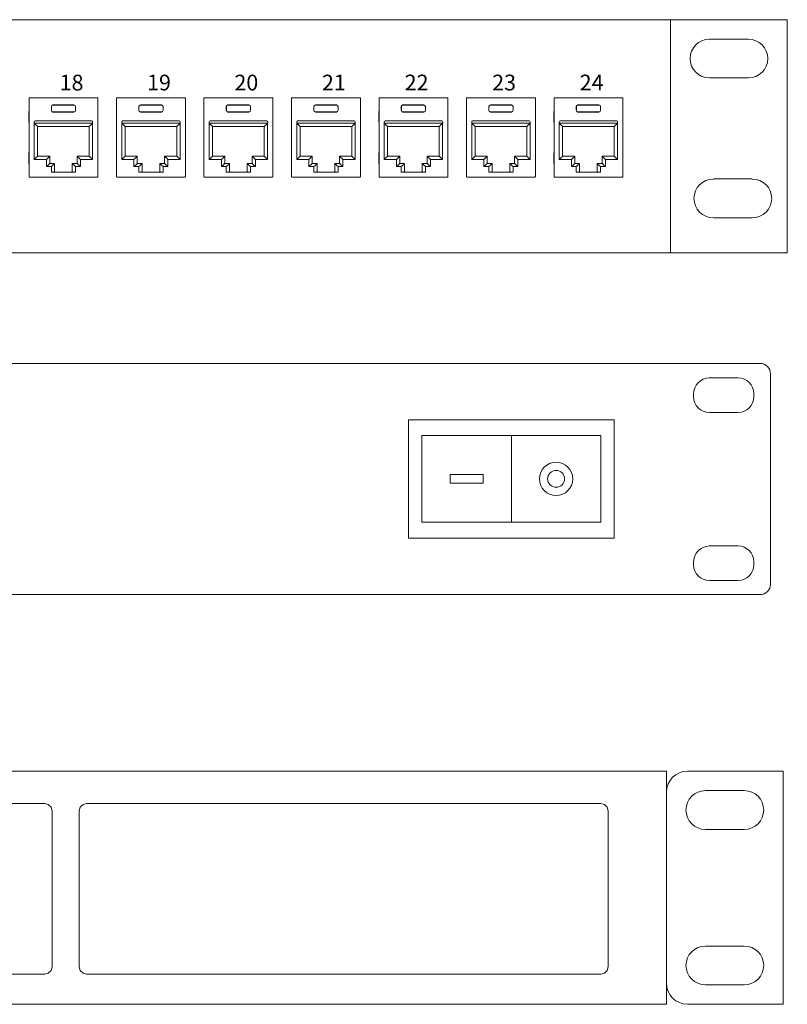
# Model space of a CAD drawing. Header units: millimetres. Extents: x 83969 to 164243, y -22860 to 4849.
# Tile 62 of 156: x 163473.06 to 163479.55, y -21448.75 to -21440.41. Entities that reach past the tile are written whole.
import ezdxf

# ---------------------------------------------------------------- set-up
doc = ezdxf.new("R2010")
doc.units = ezdxf.units.MM
doc.layers.get('0').update_dxf_attribs({"color": 251, "lineweight": 0})
doc.layers.add('! GB Opis', color=7, linetype='Continuous')
doc.layers.add('00 CCTV IP - MIWI', color=10, linetype='Continuous')
doc.styles.add('_LANSTER_01', font='romans.shx')

# ---------------------------------------------------------------- blocks, each defined once
blk = doc.blocks.new('zw$A05')
at = {"layer": '00 CCTV IP - MIWI', "color": 234, "lineweight": 0}
blk.add_line((10278.1, -348.9), (10278.1, -767.5), dxfattribs=at)
for points in [[(-676.8, -1117.6), (-676.8, -1117.6), (-676.8, -1117.6), (-676.8, -1117.6), (11479.6, -1117.6), (11479.6, -1117.6), (11479.6, -1117.6, 0.41425), (11530.4, -1066.8), (11530.4, -1066.8), (11530.4, -50.8, 0.414021), (11479.6, 0), (11479.6, 0), (-676.8, 0, 0.457803), (-727.6, -50.8), (-727.6, -50.8), (-727.6, -1069.3, 0.414214), (-676.8, -1117.6), (-676.8, -1117.6)], [(11234.5, -69.8), (11234.5, -69.8), (11374.2, -69.8, -0.401538), (11450.4, -146), (11450.4, -146), (11450.4, -161.3, -0.401538), (11374.2, -237.5), (11374.2, -237.5), (11234.5, -237.5, -0.401538), (11158.3, -161.3), (11158.3, -161.3), (11158.3, -148.6, -0.409645), (11234.5, -69.8), (11234.5, -69.8)], [(11234.5, -882.6), (11234.5, -882.6), (11374.2, -882.6, -0.401538), (11450.4, -958.8), (11450.4, -958.8), (11450.4, -974.1, -0.401538), (11374.2, -1050.3), (11374.2, -1050.3), (11234.5, -1050.3, -0.401538), (11158.3, -974.1), (11158.3, -974.1), (11158.3, -961.4, -0.409645), (11234.5, -882.6), (11234.5, -882.6)]]:
    blk.add_lwpolyline(points, format="xyb", dxfattribs=at)
for points in [[(9781.9, -272.3), (10774.4, -272.3), (10774.4, -845.3), (9781.9, -845.3)], [(9845.9, -348.9), (10710.4, -348.9), (10710.4, -767.5), (9845.9, -767.5)], [(9981.9, -536.8), (10142.1, -536.8), (10142.1, -579.7), (9981.9, -579.7)]]:
    blk.add_lwpolyline(points, close=True, dxfattribs=at)
for radius in [80.5, 40.9]:
    blk.add_circle((10494.2, -558.2), radius, dxfattribs=at)
blk = doc.blocks.new('Panel modularny_24_port_1U')
at = {"color": 0}
for p, q in [((48.895, 4.445), (0, 4.445)), ((46.672, 4.445), (46.672, 0)), ((48.895, 0), (48.895, 4.445)), ((47.413, 4.075), (48.154, 4.075)), ((47.413, 3.334), (48.154, 3.334)), ((47.487, 1.408), (48.228, 1.408)), ((47.487, 0.667), (48.228, 0.667)), ((0, 0), (48.895, 0))]:
    blk.add_line(p, q, dxfattribs=at)
at = {"color": 0, "linetype": 'Continuous'}
for p, q in [((34.45, 2.956), (34.469, 2.956)), ((34.45, 2.956), (34.45, 1.455)), ((34.469, 2.956), (34.472, 2.956)), ((34.472, 2.956), (34.479, 2.956)), ((35.732, 2.956), (34.479, 2.956)), ((34.884, 2.811), (34.906, 2.82)), ((34.908, 2.818), (34.885, 2.809)), ((34.906, 2.82), (35.305, 2.82)), ((34.906, 2.82), (34.908, 2.818)), ((35.304, 2.818), (34.908, 2.818)), ((35.305, 2.82), (35.304, 2.818)), ((35.304, 2.818), (35.326, 2.809)), ((35.327, 2.811), (35.305, 2.82)), ((35.74, 2.956), (35.732, 2.956)), ((35.743, 2.956), (35.74, 2.956)), ((35.762, 2.956), (35.743, 2.956)), ((35.762, 2.956), (35.762, 1.455)), ((36.117, 2.956), (36.135, 2.956)), ((36.117, 2.956), (36.117, 1.455)), ((36.135, 2.956), (36.139, 2.956)), ((36.139, 2.956), (36.146, 2.956)), ((37.399, 2.956), (36.146, 2.956)), ((36.551, 2.811), (36.573, 2.82)), ((36.574, 2.818), (36.552, 2.809)), ((36.573, 2.82), (36.972, 2.82)), ((36.573, 2.82), (36.574, 2.818)), ((36.971, 2.818), (36.574, 2.818)), ((36.972, 2.82), (36.971, 2.818)), ((36.971, 2.818), (36.993, 2.809)), ((36.994, 2.811), (36.972, 2.82)), ((37.406, 2.956), (37.399, 2.956)), ((37.41, 2.956), (37.406, 2.956)), ((37.428, 2.956), (37.41, 2.956)), ((37.428, 2.956), (37.428, 1.455)), ((37.783, 2.956), (37.802, 2.956)), ((37.783, 2.956), (37.783, 1.455)), ((37.802, 2.956), (37.805, 2.956)), ((37.805, 2.956), (37.813, 2.956)), ((39.066, 2.956), (37.813, 2.956)), ((38.218, 2.811), (38.24, 2.82)), ((38.241, 2.818), (38.219, 2.809)), ((38.24, 2.82), (38.639, 2.82)), ((38.24, 2.82), (38.241, 2.818)), ((38.637, 2.818), (38.241, 2.818)), ((38.639, 2.82), (38.637, 2.818)), ((38.637, 2.818), (38.66, 2.809)), ((38.661, 2.811), (38.639, 2.82)), ((39.073, 2.956), (39.066, 2.956)), ((39.076, 2.956), (39.073, 2.956)), ((39.095, 2.956), (39.076, 2.956)), ((39.095, 2.956), (39.095, 1.455)), ((39.45, 2.956), (39.469, 2.956)), ((39.45, 2.956), (39.45, 1.455)), ((39.469, 2.956), (39.472, 2.956)), ((39.472, 2.956), (39.48, 2.956)), ((40.733, 2.956), (39.48, 2.956)), ((39.884, 2.811), (39.907, 2.82)), ((39.908, 2.818), (39.886, 2.809)), ((39.907, 2.82), (40.306, 2.82)), ((39.907, 2.82), (39.908, 2.818)), ((40.304, 2.818), (39.908, 2.818)), ((40.306, 2.82), (40.304, 2.818)), ((40.304, 2.818), (40.327, 2.809)), ((40.328, 2.811), (40.306, 2.82)), ((40.74, 2.956), (40.733, 2.956)), ((40.743, 2.956), (40.74, 2.956)), ((40.762, 2.956), (40.743, 2.956)), ((40.762, 2.956), (40.762, 1.455)), ((41.117, 2.956), (41.136, 2.956)), ((41.117, 2.956), (41.117, 1.455)), ((41.136, 2.956), (41.139, 2.956)), ((41.139, 2.956), (41.147, 2.956)), ((42.4, 2.956), (41.147, 2.956)), ((41.551, 2.811), (41.574, 2.82)), ((41.575, 2.818), (41.553, 2.809)), ((41.574, 2.82), (41.973, 2.82)), ((41.574, 2.82), (41.575, 2.818)), ((41.971, 2.818), (41.575, 2.818)), ((41.973, 2.82), (41.971, 2.818)), ((41.971, 2.818), (41.993, 2.809)), ((41.995, 2.811), (41.973, 2.82)), ((42.407, 2.956), (42.4, 2.956)), ((42.41, 2.956), (42.407, 2.956)), ((42.429, 2.956), (42.41, 2.956)), ((42.429, 2.956), (42.429, 1.455)), ((42.784, 2.956), (42.803, 2.956)), ((42.784, 2.956), (42.784, 1.455)), ((42.803, 2.956), (42.806, 2.956)), ((42.806, 2.956), (42.813, 2.956)), ((44.067, 2.956), (42.813, 2.956)), ((43.218, 2.811), (43.24, 2.82)), ((43.242, 2.818), (43.22, 2.809)), ((43.24, 2.82), (43.64, 2.82)), ((43.24, 2.82), (43.242, 2.818)), ((43.638, 2.818), (43.242, 2.818)), ((43.64, 2.82), (43.638, 2.818)), ((43.638, 2.818), (43.66, 2.809)), ((43.662, 2.811), (43.64, 2.82)), ((44.074, 2.956), (44.067, 2.956)), ((44.077, 2.956), (44.074, 2.956)), ((44.096, 2.956), (44.077, 2.956)), ((44.096, 2.956), (44.096, 1.455)), ((44.451, 2.956), (44.47, 2.956)), ((44.451, 2.956), (44.451, 1.455)), ((44.47, 2.956), (44.473, 2.956)), ((44.473, 2.956), (44.48, 2.956)), ((45.733, 2.956), (44.48, 2.956)), ((44.885, 2.811), (44.907, 2.82)), ((44.909, 2.818), (44.887, 2.809)), ((44.907, 2.82), (45.306, 2.82)), ((44.907, 2.82), (44.909, 2.818)), ((45.305, 2.818), (44.909, 2.818)), ((45.306, 2.82), (45.305, 2.818)), ((45.305, 2.818), (45.327, 2.809)), ((45.329, 2.811), (45.306, 2.82)), ((45.741, 2.956), (45.733, 2.956)), ((45.744, 2.956), (45.741, 2.956)), ((45.763, 2.956), (45.744, 2.956)), ((45.763, 2.956), (45.763, 1.455)), ((34.45, 2.713), (34.449, 2.69)), ((34.449, 2.69), (34.449, 2.662)), ((34.449, 2.662), (34.449, 2.526)), ((34.875, 2.788), (34.884, 2.811)), ((34.875, 2.717), (34.875, 2.788)), ((34.876, 2.787), (34.875, 2.788)), ((34.876, 2.718), (34.875, 2.717)), ((34.884, 2.695), (34.875, 2.717)), ((34.885, 2.809), (34.876, 2.787)), ((34.876, 2.718), (34.876, 2.787)), ((34.876, 2.718), (34.885, 2.696)), ((34.906, 2.685), (34.884, 2.695)), ((34.885, 2.696), (34.908, 2.687)), ((34.908, 2.687), (34.906, 2.685)), ((34.906, 2.685), (35.305, 2.685)), ((35.304, 2.687), (34.908, 2.687)), ((35.326, 2.696), (35.304, 2.687)), ((35.304, 2.687), (35.305, 2.685)), ((35.305, 2.685), (35.327, 2.695)), ((35.326, 2.809), (35.335, 2.787)), ((35.335, 2.718), (35.326, 2.696)), ((35.337, 2.788), (35.327, 2.811)), ((35.327, 2.695), (35.337, 2.717)), ((35.335, 2.787), (35.337, 2.788)), ((35.335, 2.718), (35.335, 2.787)), ((35.335, 2.718), (35.337, 2.717)), ((35.337, 2.717), (35.337, 2.788)), ((35.762, 2.69), (35.762, 2.713)), ((35.763, 2.662), (35.762, 2.69)), ((35.763, 2.662), (35.763, 2.526)), ((36.117, 2.713), (36.116, 2.69)), ((36.116, 2.69), (36.116, 2.662)), ((36.116, 2.662), (36.116, 2.526)), ((36.541, 2.788), (36.551, 2.811)), ((36.541, 2.717), (36.541, 2.788)), ((36.543, 2.787), (36.541, 2.788)), ((36.543, 2.718), (36.541, 2.717)), ((36.551, 2.695), (36.541, 2.717)), ((36.552, 2.809), (36.543, 2.787)), ((36.543, 2.718), (36.543, 2.787)), ((36.543, 2.718), (36.552, 2.696)), ((36.573, 2.685), (36.551, 2.695)), ((36.552, 2.696), (36.574, 2.687)), ((36.574, 2.687), (36.573, 2.685)), ((36.573, 2.685), (36.972, 2.685)), ((36.971, 2.687), (36.574, 2.687)), ((36.993, 2.696), (36.971, 2.687)), ((36.971, 2.687), (36.972, 2.685)), ((36.972, 2.685), (36.994, 2.695)), ((36.993, 2.809), (37.002, 2.787)), ((37.002, 2.718), (36.993, 2.696)), ((37.004, 2.788), (36.994, 2.811)), ((36.994, 2.695), (37.004, 2.717)), ((37.002, 2.787), (37.004, 2.788)), ((37.002, 2.718), (37.002, 2.787)), ((37.002, 2.718), (37.004, 2.717)), ((37.004, 2.717), (37.004, 2.788)), ((37.429, 2.69), (37.428, 2.713)), ((37.429, 2.662), (37.429, 2.69)), ((37.429, 2.662), (37.429, 2.526)), ((37.783, 2.69), (37.782, 2.662)), ((37.782, 2.662), (37.782, 2.526)), ((37.783, 2.713), (37.783, 2.69)), ((38.208, 2.788), (38.218, 2.811)), ((38.208, 2.717), (38.208, 2.788)), ((38.21, 2.787), (38.208, 2.788)), ((38.21, 2.718), (38.208, 2.717)), ((38.218, 2.695), (38.208, 2.717)), ((38.219, 2.809), (38.21, 2.787)), ((38.21, 2.718), (38.21, 2.787)), ((38.21, 2.718), (38.219, 2.696)), ((38.24, 2.685), (38.218, 2.695)), ((38.219, 2.696), (38.241, 2.687)), ((38.241, 2.687), (38.24, 2.685)), ((38.24, 2.685), (38.639, 2.685)), ((38.637, 2.687), (38.241, 2.687)), ((38.66, 2.696), (38.637, 2.687)), ((38.637, 2.687), (38.639, 2.685)), ((38.639, 2.685), (38.661, 2.695)), ((38.66, 2.809), (38.669, 2.787)), ((38.669, 2.718), (38.66, 2.696)), ((38.67, 2.788), (38.661, 2.811)), ((38.661, 2.695), (38.67, 2.717)), ((38.669, 2.787), (38.67, 2.788)), ((38.669, 2.718), (38.669, 2.787)), ((38.669, 2.718), (38.67, 2.717)), ((38.67, 2.717), (38.67, 2.788)), ((39.096, 2.69), (39.095, 2.713)), ((39.096, 2.662), (39.096, 2.69)), ((39.096, 2.662), (39.096, 2.526)), ((39.45, 2.69), (39.449, 2.662)), ((39.449, 2.662), (39.449, 2.526)), ((39.45, 2.713), (39.45, 2.69)), ((39.875, 2.788), (39.884, 2.811)), ((39.875, 2.717), (39.875, 2.788)), ((39.877, 2.787), (39.875, 2.788)), ((39.877, 2.718), (39.875, 2.717)), ((39.884, 2.695), (39.875, 2.717)), ((39.886, 2.809), (39.877, 2.787)), ((39.877, 2.718), (39.877, 2.787)), ((39.877, 2.718), (39.886, 2.696)), ((39.907, 2.685), (39.884, 2.695)), ((39.886, 2.696), (39.908, 2.687)), ((39.908, 2.687), (39.907, 2.685)), ((39.907, 2.685), (40.306, 2.685)), ((40.304, 2.687), (39.908, 2.687)), ((40.327, 2.696), (40.304, 2.687)), ((40.304, 2.687), (40.306, 2.685)), ((40.306, 2.685), (40.328, 2.695)), ((40.327, 2.809), (40.336, 2.787)), ((40.336, 2.718), (40.327, 2.696)), ((40.337, 2.788), (40.328, 2.811)), ((40.328, 2.695), (40.337, 2.717)), ((40.336, 2.787), (40.337, 2.788)), ((40.336, 2.718), (40.336, 2.787)), ((40.336, 2.718), (40.337, 2.717)), ((40.337, 2.717), (40.337, 2.788)), ((40.763, 2.69), (40.762, 2.713)), ((40.763, 2.662), (40.763, 2.69)), ((40.763, 2.662), (40.763, 2.526)), ((41.117, 2.713), (41.116, 2.69)), ((41.116, 2.69), (41.116, 2.662)), ((41.116, 2.662), (41.116, 2.526)), ((41.542, 2.788), (41.551, 2.811)), ((41.542, 2.717), (41.542, 2.788)), ((41.544, 2.787), (41.542, 2.788)), ((41.544, 2.718), (41.542, 2.717)), ((41.551, 2.695), (41.542, 2.717)), ((41.553, 2.809), (41.544, 2.787)), ((41.544, 2.718), (41.544, 2.787)), ((41.544, 2.718), (41.553, 2.696)), ((41.574, 2.685), (41.551, 2.695)), ((41.553, 2.696), (41.575, 2.687)), ((41.575, 2.687), (41.574, 2.685)), ((41.574, 2.685), (41.973, 2.685)), ((41.971, 2.687), (41.575, 2.687)), ((41.993, 2.696), (41.971, 2.687)), ((41.971, 2.687), (41.973, 2.685)), ((41.973, 2.685), (41.995, 2.695)), ((41.993, 2.809), (42.003, 2.787)), ((42.003, 2.718), (41.993, 2.696)), ((42.004, 2.788), (41.995, 2.811)), ((41.995, 2.695), (42.004, 2.717)), ((42.003, 2.787), (42.004, 2.788)), ((42.003, 2.718), (42.003, 2.787)), ((42.003, 2.718), (42.004, 2.717)), ((42.004, 2.717), (42.004, 2.788)), ((42.43, 2.69), (42.429, 2.713)), ((42.43, 2.662), (42.43, 2.69)), ((42.43, 2.662), (42.43, 2.526)), ((42.784, 2.713), (42.783, 2.69)), ((42.783, 2.69), (42.783, 2.662)), ((42.783, 2.662), (42.783, 2.526)), ((43.209, 2.788), (43.218, 2.811)), ((43.209, 2.717), (43.209, 2.788)), ((43.21, 2.787), (43.209, 2.788)), ((43.21, 2.718), (43.209, 2.717)), ((43.218, 2.695), (43.209, 2.717)), ((43.22, 2.809), (43.21, 2.787)), ((43.21, 2.718), (43.21, 2.787)), ((43.21, 2.718), (43.22, 2.696)), ((43.24, 2.685), (43.218, 2.695)), ((43.22, 2.696), (43.242, 2.687)), ((43.242, 2.687), (43.24, 2.685)), ((43.24, 2.685), (43.64, 2.685)), ((43.638, 2.687), (43.242, 2.687)), ((43.66, 2.696), (43.638, 2.687)), ((43.638, 2.687), (43.64, 2.685)), ((43.64, 2.685), (43.662, 2.695)), ((43.66, 2.809), (43.67, 2.787)), ((43.67, 2.718), (43.66, 2.696)), ((43.671, 2.788), (43.662, 2.811)), ((43.662, 2.695), (43.671, 2.717)), ((43.67, 2.787), (43.671, 2.788)), ((43.67, 2.718), (43.67, 2.787)), ((43.67, 2.718), (43.671, 2.717)), ((43.671, 2.717), (43.671, 2.788)), ((44.097, 2.69), (44.096, 2.713)), ((44.097, 2.662), (44.097, 2.69)), ((44.097, 2.662), (44.097, 2.526)), ((44.451, 2.713), (44.45, 2.69)), ((44.45, 2.69), (44.45, 2.662)), ((44.45, 2.662), (44.45, 2.526)), ((44.876, 2.788), (44.885, 2.811)), ((44.876, 2.717), (44.876, 2.788)), ((44.877, 2.787), (44.876, 2.788)), ((44.877, 2.718), (44.876, 2.717)), ((44.885, 2.695), (44.876, 2.717)), ((44.887, 2.809), (44.877, 2.787)), ((44.877, 2.718), (44.877, 2.787)), ((44.877, 2.718), (44.887, 2.696)), ((44.907, 2.685), (44.885, 2.695)), ((44.887, 2.696), (44.909, 2.687)), ((44.909, 2.687), (44.907, 2.685)), ((44.907, 2.685), (45.306, 2.685)), ((45.305, 2.687), (44.909, 2.687)), ((45.327, 2.696), (45.305, 2.687)), ((45.305, 2.687), (45.306, 2.685)), ((45.306, 2.685), (45.329, 2.695)), ((45.327, 2.809), (45.336, 2.787)), ((45.336, 2.718), (45.327, 2.696)), ((45.338, 2.788), (45.329, 2.811)), ((45.329, 2.695), (45.338, 2.717)), ((45.336, 2.787), (45.338, 2.788)), ((45.336, 2.718), (45.336, 2.787)), ((45.336, 2.718), (45.338, 2.717)), ((45.338, 2.717), (45.338, 2.788)), ((45.764, 2.69), (45.763, 2.713)), ((45.764, 2.662), (45.764, 2.69)), ((45.764, 2.662), (45.764, 2.526)), ((34.449, 2.526), (34.449, 2.497)), ((34.449, 2.497), (34.45, 2.475)), ((34.549, 2.497), (34.549, 2.472)), ((35.662, 2.472), (34.549, 2.472)), ((34.55, 2.472), (34.574, 2.448)), ((34.55, 1.781), (34.55, 2.472)), ((35.645, 2.514), (34.566, 2.514)), ((34.574, 2.448), (34.595, 2.428)), ((35.637, 2.448), (35.617, 2.428)), ((35.661, 2.472), (35.637, 2.448)), ((35.661, 1.781), (35.661, 2.472)), ((35.662, 2.497), (35.662, 2.472)), ((35.762, 2.497), (35.763, 2.526)), ((35.762, 2.475), (35.762, 2.497)), ((36.116, 2.526), (36.116, 2.497)), ((36.116, 2.497), (36.117, 2.475)), ((36.216, 2.497), (36.216, 2.472)), ((37.329, 2.472), (36.216, 2.472)), ((36.217, 2.472), (36.241, 2.448)), ((36.217, 1.781), (36.217, 2.472)), ((37.312, 2.514), (36.233, 2.514)), ((36.241, 2.448), (36.262, 2.428)), ((37.304, 2.448), (37.283, 2.428)), ((37.328, 2.472), (37.304, 2.448)), ((37.328, 1.781), (37.328, 2.472)), ((37.329, 2.497), (37.329, 2.472)), ((37.428, 2.475), (37.429, 2.497)), ((37.429, 2.497), (37.429, 2.526)), ((37.782, 2.526), (37.783, 2.497)), ((37.783, 2.497), (37.783, 2.475)), ((37.883, 2.497), (37.883, 2.472)), ((38.996, 2.472), (37.883, 2.472)), ((37.884, 2.472), (37.908, 2.448)), ((37.884, 1.781), (37.884, 2.472)), ((38.979, 2.514), (37.9, 2.514)), ((37.908, 2.448), (37.928, 2.428)), ((38.971, 2.448), (38.95, 2.428)), ((38.995, 2.472), (38.971, 2.448)), ((38.995, 1.781), (38.995, 2.472)), ((38.996, 2.497), (38.996, 2.472)), ((39.095, 2.475), (39.096, 2.497)), ((39.096, 2.497), (39.096, 2.526)), ((39.449, 2.526), (39.45, 2.497)), ((39.45, 2.497), (39.45, 2.475)), ((39.55, 2.497), (39.55, 2.472)), ((40.663, 2.472), (39.55, 2.472)), ((39.551, 2.472), (39.575, 2.448)), ((39.551, 1.781), (39.551, 2.472)), ((40.646, 2.514), (39.567, 2.514)), ((39.575, 2.448), (39.595, 2.428)), ((40.638, 2.448), (40.617, 2.428)), ((40.662, 2.472), (40.638, 2.448)), ((40.662, 1.781), (40.662, 2.472)), ((40.663, 2.497), (40.663, 2.472)), ((40.762, 2.475), (40.763, 2.497)), ((40.763, 2.497), (40.763, 2.526)), ((41.116, 2.526), (41.116, 2.497)), ((41.116, 2.497), (41.117, 2.475)), ((41.217, 2.497), (41.217, 2.472)), ((42.33, 2.472), (41.217, 2.472)), ((41.218, 2.472), (41.242, 2.448)), ((41.218, 1.781), (41.218, 2.472)), ((42.313, 2.514), (41.233, 2.514)), ((41.242, 2.448), (41.262, 2.428)), ((42.304, 2.448), (42.284, 2.428)), ((42.329, 2.472), (42.304, 2.448)), ((42.329, 1.781), (42.329, 2.472)), ((42.33, 2.497), (42.33, 2.472)), ((42.429, 2.475), (42.43, 2.497)), ((42.43, 2.497), (42.43, 2.526)), ((42.783, 2.526), (42.783, 2.497)), ((42.783, 2.497), (42.784, 2.475)), ((42.883, 2.497), (42.883, 2.472)), ((43.997, 2.472), (42.883, 2.472)), ((42.885, 2.472), (42.909, 2.448)), ((42.885, 1.781), (42.885, 2.472)), ((43.98, 2.514), (42.9, 2.514)), ((42.909, 2.448), (42.929, 2.428)), ((43.971, 2.448), (43.951, 2.428)), ((43.995, 2.472), (43.971, 2.448)), ((43.995, 1.781), (43.995, 2.472)), ((43.997, 2.497), (43.997, 2.472)), ((44.096, 2.475), (44.097, 2.497)), ((44.097, 2.497), (44.097, 2.526)), ((44.45, 2.526), (44.45, 2.497)), ((44.45, 2.497), (44.451, 2.475)), ((44.55, 2.497), (44.55, 2.472)), ((45.663, 2.472), (44.55, 2.472)), ((44.551, 2.472), (44.576, 2.448)), ((44.551, 1.781), (44.551, 2.472)), ((45.647, 2.514), (44.567, 2.514)), ((44.576, 2.448), (44.596, 2.428)), ((45.638, 2.448), (45.618, 2.428)), ((45.662, 2.472), (45.638, 2.448)), ((45.662, 1.781), (45.662, 2.472)), ((45.663, 2.497), (45.663, 2.472)), ((45.763, 2.475), (45.764, 2.497)), ((45.764, 2.497), (45.764, 2.526)), ((34.595, 2.428), (34.608, 2.414)), ((34.608, 2.414), (34.613, 2.409)), ((34.613, 2.409), (34.613, 1.844)), ((34.613, 2.409), (35.598, 2.409)), ((35.603, 2.414), (35.598, 2.409)), ((35.598, 2.409), (35.598, 1.844)), ((35.617, 2.428), (35.603, 2.414)), ((36.262, 2.428), (36.275, 2.414)), ((36.275, 2.414), (36.28, 2.409)), ((36.28, 2.409), (36.28, 1.844)), ((36.28, 2.409), (37.265, 2.409)), ((37.27, 2.414), (37.265, 2.409)), ((37.265, 2.409), (37.265, 1.844)), ((37.283, 2.428), (37.27, 2.414)), ((37.928, 2.428), (37.942, 2.414)), ((37.942, 2.414), (37.947, 2.409)), ((37.947, 2.409), (37.947, 1.844)), ((37.947, 2.409), (38.932, 2.409)), ((38.937, 2.414), (38.932, 2.409)), ((38.932, 2.409), (38.932, 1.844)), ((38.95, 2.428), (38.937, 2.414)), ((39.595, 2.428), (39.609, 2.414)), ((39.609, 2.414), (39.614, 2.409)), ((39.614, 2.409), (39.614, 1.844)), ((39.614, 2.409), (40.599, 2.409)), ((40.604, 2.414), (40.599, 2.409)), ((40.599, 2.409), (40.599, 1.844)), ((40.617, 2.428), (40.604, 2.414)), ((41.262, 2.428), (41.276, 2.414)), ((41.276, 2.414), (41.281, 2.409)), ((41.281, 2.409), (41.281, 1.844)), ((41.281, 2.409), (42.266, 2.409)), ((42.27, 2.414), (42.266, 2.409)), ((42.266, 2.409), (42.266, 1.844)), ((42.284, 2.428), (42.27, 2.414)), ((42.929, 2.428), (42.943, 2.414)), ((42.943, 2.414), (42.948, 2.409)), ((42.948, 2.409), (42.948, 1.844)), ((42.948, 2.409), (43.932, 2.409)), ((43.937, 2.414), (43.932, 2.409)), ((43.932, 2.409), (43.932, 1.844)), ((43.951, 2.428), (43.937, 2.414)), ((44.596, 2.428), (44.61, 2.414)), ((44.61, 2.414), (44.614, 2.409)), ((44.614, 2.409), (44.614, 1.844)), ((44.614, 2.409), (45.599, 2.409)), ((45.604, 2.414), (45.599, 2.409)), ((45.599, 2.409), (45.599, 1.844)), ((45.618, 2.428), (45.604, 2.414)), ((34.45, 1.926), (34.449, 1.904)), ((34.449, 1.904), (34.449, 1.875)), ((35.762, 1.904), (35.762, 1.926)), ((35.763, 1.875), (35.762, 1.904)), ((36.117, 1.926), (36.116, 1.904)), ((36.116, 1.904), (36.116, 1.875)), ((37.429, 1.904), (37.428, 1.926)), ((37.429, 1.875), (37.429, 1.904)), ((37.783, 1.904), (37.782, 1.875)), ((37.783, 1.926), (37.783, 1.904)), ((39.096, 1.904), (39.095, 1.926)), ((39.096, 1.875), (39.096, 1.904)), ((39.45, 1.904), (39.449, 1.875)), ((39.45, 1.926), (39.45, 1.904)), ((40.763, 1.904), (40.762, 1.926)), ((40.763, 1.875), (40.763, 1.904)), ((41.117, 1.926), (41.116, 1.904)), ((41.116, 1.904), (41.116, 1.875)), ((42.43, 1.904), (42.429, 1.926)), ((42.43, 1.875), (42.43, 1.904)), ((42.784, 1.926), (42.783, 1.904)), ((42.783, 1.904), (42.783, 1.875)), ((44.097, 1.904), (44.096, 1.926)), ((44.097, 1.875), (44.097, 1.904)), ((44.451, 1.926), (44.45, 1.904)), ((44.45, 1.904), (44.45, 1.875)), ((45.764, 1.904), (45.763, 1.926)), ((45.764, 1.875), (45.764, 1.904)), ((34.449, 1.875), (34.449, 1.739)), ((34.449, 1.739), (34.449, 1.71)), ((34.449, 1.71), (34.45, 1.688)), ((34.574, 1.805), (34.55, 1.781)), ((34.55, 1.781), (34.782, 1.781)), ((34.595, 1.826), (34.574, 1.805)), ((34.608, 1.839), (34.595, 1.826)), ((34.613, 1.844), (34.608, 1.839)), ((34.845, 1.844), (34.613, 1.844)), ((34.806, 1.805), (34.782, 1.781)), ((34.782, 1.781), (34.782, 1.643)), ((34.827, 1.826), (34.806, 1.805)), ((34.84, 1.839), (34.827, 1.826)), ((34.827, 1.687), (34.84, 1.701)), ((34.845, 1.844), (34.84, 1.839)), ((34.84, 1.701), (34.845, 1.706)), ((34.845, 1.706), (34.845, 1.844)), ((34.938, 1.706), (34.845, 1.706)), ((34.919, 1.687), (34.933, 1.701)), ((34.933, 1.701), (34.938, 1.706)), ((34.938, 1.706), (34.938, 1.552)), ((35.274, 1.706), (35.366, 1.706)), ((35.274, 1.706), (35.274, 1.552)), ((35.278, 1.701), (35.274, 1.706)), ((35.292, 1.687), (35.278, 1.701)), ((35.366, 1.706), (35.366, 1.844)), ((35.366, 1.844), (35.598, 1.844)), ((35.366, 1.844), (35.371, 1.839)), ((35.371, 1.701), (35.366, 1.706)), ((35.371, 1.839), (35.384, 1.826)), ((35.384, 1.687), (35.371, 1.701)), ((35.384, 1.826), (35.405, 1.805)), ((35.405, 1.805), (35.429, 1.781)), ((35.661, 1.781), (35.429, 1.781)), ((35.429, 1.781), (35.429, 1.643)), ((35.598, 1.844), (35.603, 1.839)), ((35.603, 1.839), (35.617, 1.826)), ((35.617, 1.826), (35.637, 1.805)), ((35.637, 1.805), (35.661, 1.781)), ((35.762, 1.71), (35.763, 1.739)), ((35.762, 1.688), (35.762, 1.71)), ((35.763, 1.875), (35.763, 1.739)), ((36.116, 1.875), (36.116, 1.739)), ((36.116, 1.739), (36.116, 1.71)), ((36.116, 1.71), (36.117, 1.688)), ((36.241, 1.805), (36.217, 1.781)), ((36.217, 1.781), (36.449, 1.781)), ((36.262, 1.826), (36.241, 1.805)), ((36.275, 1.839), (36.262, 1.826)), ((36.28, 1.844), (36.275, 1.839)), ((36.512, 1.844), (36.28, 1.844)), ((36.473, 1.805), (36.449, 1.781)), ((36.449, 1.781), (36.449, 1.643)), ((36.494, 1.826), (36.473, 1.805)), ((36.507, 1.839), (36.494, 1.826)), ((36.494, 1.687), (36.507, 1.701)), ((36.512, 1.844), (36.507, 1.839)), ((36.507, 1.701), (36.512, 1.706)), ((36.512, 1.706), (36.512, 1.844)), ((36.604, 1.706), (36.512, 1.706)), ((36.586, 1.687), (36.6, 1.701)), ((36.6, 1.701), (36.604, 1.706)), ((36.604, 1.706), (36.604, 1.552)), ((36.941, 1.706), (37.033, 1.706)), ((36.941, 1.706), (36.941, 1.552)), ((36.945, 1.701), (36.941, 1.706)), ((36.959, 1.687), (36.945, 1.701)), ((37.033, 1.706), (37.033, 1.844)), ((37.033, 1.844), (37.265, 1.844)), ((37.033, 1.844), (37.038, 1.839)), ((37.038, 1.701), (37.033, 1.706)), ((37.038, 1.839), (37.051, 1.826)), ((37.051, 1.687), (37.038, 1.701)), ((37.051, 1.826), (37.072, 1.805)), ((37.072, 1.805), (37.096, 1.781)), ((37.328, 1.781), (37.096, 1.781)), ((37.096, 1.781), (37.096, 1.643)), ((37.265, 1.844), (37.27, 1.839)), ((37.27, 1.839), (37.283, 1.826)), ((37.283, 1.826), (37.304, 1.805)), ((37.304, 1.805), (37.328, 1.781)), ((37.428, 1.688), (37.429, 1.71)), ((37.429, 1.875), (37.429, 1.739)), ((37.429, 1.71), (37.429, 1.739)), ((37.782, 1.875), (37.782, 1.739)), ((37.782, 1.739), (37.783, 1.71)), ((37.783, 1.71), (37.783, 1.688)), ((37.908, 1.805), (37.884, 1.781)), ((37.884, 1.781), (38.116, 1.781)), ((37.928, 1.826), (37.908, 1.805)), ((37.942, 1.839), (37.928, 1.826)), ((37.947, 1.844), (37.942, 1.839)), ((38.179, 1.844), (37.947, 1.844)), ((38.14, 1.805), (38.116, 1.781)), ((38.116, 1.781), (38.116, 1.643)), ((38.161, 1.826), (38.14, 1.805)), ((38.174, 1.839), (38.161, 1.826)), ((38.161, 1.687), (38.174, 1.701)), ((38.179, 1.844), (38.174, 1.839)), ((38.174, 1.701), (38.179, 1.706)), ((38.179, 1.706), (38.179, 1.844)), ((38.271, 1.706), (38.179, 1.706)), ((38.253, 1.687), (38.267, 1.701)), ((38.267, 1.701), (38.271, 1.706)), ((38.271, 1.706), (38.271, 1.552)), ((38.607, 1.706), (38.7, 1.706)), ((38.607, 1.706), (38.607, 1.552)), ((38.612, 1.701), (38.607, 1.706)), ((38.626, 1.687), (38.612, 1.701)), ((38.7, 1.706), (38.7, 1.844)), ((38.7, 1.844), (38.932, 1.844)), ((38.7, 1.844), (38.705, 1.839)), ((38.705, 1.701), (38.7, 1.706)), ((38.705, 1.839), (38.718, 1.826)), ((38.718, 1.687), (38.705, 1.701)), ((38.718, 1.826), (38.739, 1.805)), ((38.739, 1.805), (38.763, 1.781)), ((38.995, 1.781), (38.763, 1.781)), ((38.763, 1.781), (38.763, 1.643)), ((38.932, 1.844), (38.937, 1.839)), ((38.937, 1.839), (38.95, 1.826)), ((38.95, 1.826), (38.971, 1.805)), ((38.971, 1.805), (38.995, 1.781)), ((39.095, 1.688), (39.096, 1.71)), ((39.096, 1.875), (39.096, 1.739)), ((39.096, 1.71), (39.096, 1.739)), ((39.449, 1.875), (39.449, 1.739)), ((39.449, 1.739), (39.45, 1.71)), ((39.45, 1.71), (39.45, 1.688)), ((39.575, 1.805), (39.551, 1.781)), ((39.551, 1.781), (39.783, 1.781)), ((39.595, 1.826), (39.575, 1.805)), ((39.609, 1.839), (39.595, 1.826)), ((39.614, 1.844), (39.609, 1.839)), ((39.846, 1.844), (39.614, 1.844)), ((39.807, 1.805), (39.783, 1.781)), ((39.783, 1.781), (39.783, 1.643)), ((39.827, 1.826), (39.807, 1.805)), ((39.841, 1.839), (39.827, 1.826)), ((39.827, 1.687), (39.841, 1.701)), ((39.846, 1.844), (39.841, 1.839)), ((39.841, 1.701), (39.846, 1.706)), ((39.846, 1.706), (39.846, 1.844)), ((39.938, 1.706), (39.846, 1.706)), ((39.92, 1.687), (39.933, 1.701)), ((39.933, 1.701), (39.938, 1.706)), ((39.938, 1.706), (39.938, 1.552)), ((40.274, 1.706), (40.367, 1.706)), ((40.274, 1.706), (40.274, 1.552)), ((40.279, 1.701), (40.274, 1.706)), ((40.293, 1.687), (40.279, 1.701)), ((40.367, 1.706), (40.367, 1.844)), ((40.367, 1.844), (40.599, 1.844)), ((40.367, 1.844), (40.371, 1.839)), ((40.371, 1.701), (40.367, 1.706)), ((40.371, 1.839), (40.385, 1.826)), ((40.385, 1.687), (40.371, 1.701)), ((40.385, 1.826), (40.406, 1.805)), ((40.406, 1.805), (40.43, 1.781)), ((40.662, 1.781), (40.43, 1.781)), ((40.43, 1.781), (40.43, 1.643)), ((40.599, 1.844), (40.604, 1.839)), ((40.604, 1.839), (40.617, 1.826)), ((40.617, 1.826), (40.638, 1.805)), ((40.638, 1.805), (40.662, 1.781)), ((40.762, 1.688), (40.763, 1.71)), ((40.763, 1.875), (40.763, 1.739)), ((40.763, 1.71), (40.763, 1.739)), ((41.116, 1.875), (41.116, 1.739)), ((41.116, 1.739), (41.116, 1.71)), ((41.116, 1.71), (41.117, 1.688)), ((41.242, 1.805), (41.218, 1.781)), ((41.218, 1.781), (41.45, 1.781)), ((41.262, 1.826), (41.242, 1.805)), ((41.276, 1.839), (41.262, 1.826)), ((41.281, 1.844), (41.276, 1.839)), ((41.513, 1.844), (41.281, 1.844)), ((41.474, 1.805), (41.45, 1.781)), ((41.45, 1.781), (41.45, 1.643)), ((41.494, 1.826), (41.474, 1.805)), ((41.508, 1.839), (41.494, 1.826)), ((41.494, 1.687), (41.508, 1.701)), ((41.513, 1.844), (41.508, 1.839)), ((41.508, 1.701), (41.513, 1.706)), ((41.513, 1.706), (41.513, 1.844)), ((41.605, 1.706), (41.513, 1.706)), ((41.587, 1.687), (41.6, 1.701)), ((41.6, 1.701), (41.605, 1.706)), ((41.605, 1.706), (41.605, 1.552)), ((41.941, 1.706), (42.034, 1.706)), ((41.941, 1.706), (41.941, 1.552)), ((41.946, 1.701), (41.941, 1.706)), ((41.96, 1.687), (41.946, 1.701)), ((42.034, 1.706), (42.034, 1.844)), ((42.034, 1.844), (42.266, 1.844)), ((42.034, 1.844), (42.038, 1.839)), ((42.038, 1.701), (42.034, 1.706)), ((42.038, 1.839), (42.052, 1.826)), ((42.052, 1.687), (42.038, 1.701)), ((42.052, 1.826), (42.072, 1.805)), ((42.072, 1.805), (42.097, 1.781)), ((42.329, 1.781), (42.097, 1.781)), ((42.097, 1.781), (42.097, 1.643)), ((42.266, 1.844), (42.27, 1.839)), ((42.27, 1.839), (42.284, 1.826)), ((42.284, 1.826), (42.304, 1.805)), ((42.304, 1.805), (42.329, 1.781)), ((42.429, 1.688), (42.43, 1.71)), ((42.43, 1.875), (42.43, 1.739)), ((42.43, 1.71), (42.43, 1.739)), ((42.783, 1.875), (42.783, 1.739)), ((42.783, 1.739), (42.783, 1.71)), ((42.783, 1.71), (42.784, 1.688)), ((42.909, 1.805), (42.885, 1.781)), ((42.885, 1.781), (43.117, 1.781)), ((42.929, 1.826), (42.909, 1.805)), ((42.943, 1.839), (42.929, 1.826)), ((42.948, 1.844), (42.943, 1.839)), ((43.18, 1.844), (42.948, 1.844)), ((43.141, 1.805), (43.117, 1.781)), ((43.117, 1.781), (43.117, 1.643)), ((43.161, 1.826), (43.141, 1.805)), ((43.175, 1.839), (43.161, 1.826)), ((43.161, 1.687), (43.175, 1.701)), ((43.18, 1.844), (43.175, 1.839)), ((43.175, 1.701), (43.18, 1.706)), ((43.18, 1.706), (43.18, 1.844)), ((43.272, 1.706), (43.18, 1.706)), ((43.254, 1.687), (43.267, 1.701)), ((43.267, 1.701), (43.272, 1.706)), ((43.272, 1.706), (43.272, 1.552)), ((43.608, 1.706), (43.7, 1.706)), ((43.608, 1.706), (43.608, 1.552)), ((43.613, 1.701), (43.608, 1.706)), ((43.626, 1.687), (43.613, 1.701)), ((43.7, 1.706), (43.7, 1.844)), ((43.7, 1.844), (43.932, 1.844)), ((43.7, 1.844), (43.705, 1.839)), ((43.705, 1.701), (43.7, 1.706)), ((43.705, 1.839), (43.719, 1.826)), ((43.719, 1.687), (43.705, 1.701)), ((43.719, 1.826), (43.739, 1.805)), ((43.739, 1.805), (43.763, 1.781)), ((43.995, 1.781), (43.763, 1.781)), ((43.763, 1.781), (43.763, 1.643)), ((43.932, 1.844), (43.937, 1.839)), ((43.937, 1.839), (43.951, 1.826)), ((43.951, 1.826), (43.971, 1.805)), ((43.971, 1.805), (43.995, 1.781)), ((44.096, 1.688), (44.097, 1.71)), ((44.097, 1.875), (44.097, 1.739)), ((44.097, 1.71), (44.097, 1.739)), ((44.45, 1.875), (44.45, 1.739)), ((44.45, 1.739), (44.45, 1.71)), ((44.45, 1.71), (44.451, 1.688)), ((44.576, 1.805), (44.551, 1.781)), ((44.551, 1.781), (44.783, 1.781)), ((44.596, 1.826), (44.576, 1.805)), ((44.61, 1.839), (44.596, 1.826)), ((44.614, 1.844), (44.61, 1.839)), ((44.846, 1.844), (44.614, 1.844)), ((44.808, 1.805), (44.783, 1.781)), ((44.783, 1.781), (44.783, 1.643)), ((44.828, 1.826), (44.808, 1.805)), ((44.842, 1.839), (44.828, 1.826)), ((44.828, 1.687), (44.842, 1.701)), ((44.846, 1.844), (44.842, 1.839)), ((44.842, 1.701), (44.846, 1.706)), ((44.846, 1.706), (44.846, 1.844)), ((44.939, 1.706), (44.846, 1.706)), ((44.92, 1.687), (44.934, 1.701)), ((44.934, 1.701), (44.939, 1.706)), ((44.939, 1.706), (44.939, 1.552)), ((45.275, 1.706), (45.367, 1.706)), ((45.275, 1.706), (45.275, 1.552)), ((45.28, 1.701), (45.275, 1.706)), ((45.293, 1.687), (45.28, 1.701)), ((45.367, 1.706), (45.367, 1.844)), ((45.367, 1.844), (45.599, 1.844)), ((45.367, 1.844), (45.372, 1.839)), ((45.372, 1.701), (45.367, 1.706)), ((45.372, 1.839), (45.386, 1.826)), ((45.386, 1.687), (45.372, 1.701)), ((45.386, 1.826), (45.406, 1.805)), ((45.406, 1.805), (45.43, 1.781)), ((45.662, 1.781), (45.43, 1.781)), ((45.43, 1.781), (45.43, 1.643)), ((45.599, 1.844), (45.604, 1.839)), ((45.604, 1.839), (45.618, 1.826)), ((45.618, 1.826), (45.638, 1.805)), ((45.638, 1.805), (45.662, 1.781)), ((45.763, 1.688), (45.764, 1.71)), ((45.764, 1.875), (45.764, 1.739)), ((45.764, 1.71), (45.764, 1.739)), ((34.782, 1.643), (34.806, 1.667)), ((34.782, 1.643), (34.875, 1.643)), ((34.806, 1.667), (34.827, 1.687)), ((34.875, 1.643), (34.899, 1.667)), ((34.875, 1.535), (34.875, 1.643)), ((34.906, 1.537), (34.875, 1.535)), ((35.337, 1.535), (34.875, 1.535)), ((34.899, 1.667), (34.919, 1.687)), ((34.929, 1.543), (34.906, 1.537)), ((34.938, 1.552), (34.929, 1.543)), ((35.274, 1.552), (35.282, 1.543)), ((35.282, 1.543), (35.305, 1.537)), ((35.313, 1.667), (35.292, 1.687)), ((35.305, 1.537), (35.337, 1.535)), ((35.337, 1.643), (35.313, 1.667)), ((35.429, 1.643), (35.337, 1.643)), ((35.337, 1.535), (35.337, 1.643)), ((35.405, 1.667), (35.384, 1.687)), ((35.429, 1.643), (35.405, 1.667)), ((36.449, 1.643), (36.473, 1.667)), ((36.449, 1.643), (36.541, 1.643)), ((36.473, 1.667), (36.494, 1.687)), ((36.541, 1.643), (36.566, 1.667)), ((36.541, 1.535), (36.541, 1.643)), ((36.573, 1.537), (36.541, 1.535)), ((37.004, 1.535), (36.541, 1.535)), ((36.566, 1.667), (36.586, 1.687)), ((36.596, 1.543), (36.573, 1.537)), ((36.604, 1.552), (36.596, 1.543)), ((36.941, 1.552), (36.949, 1.543)), ((36.949, 1.543), (36.972, 1.537)), ((36.979, 1.667), (36.959, 1.687)), ((36.972, 1.537), (37.004, 1.535)), ((37.004, 1.643), (36.979, 1.667)), ((37.096, 1.643), (37.004, 1.643)), ((37.004, 1.535), (37.004, 1.643)), ((37.072, 1.667), (37.051, 1.687)), ((37.096, 1.643), (37.072, 1.667)), ((38.116, 1.643), (38.14, 1.667)), ((38.116, 1.643), (38.208, 1.643)), ((38.14, 1.667), (38.161, 1.687)), ((38.208, 1.643), (38.232, 1.667)), ((38.208, 1.535), (38.208, 1.643)), ((38.24, 1.537), (38.208, 1.535)), ((38.67, 1.535), (38.208, 1.535)), ((38.232, 1.667), (38.253, 1.687)), ((38.263, 1.543), (38.24, 1.537)), ((38.271, 1.552), (38.263, 1.543)), ((38.607, 1.552), (38.616, 1.543)), ((38.616, 1.543), (38.639, 1.537)), ((38.646, 1.667), (38.626, 1.687)), ((38.639, 1.537), (38.67, 1.535)), ((38.67, 1.643), (38.646, 1.667)), ((38.763, 1.643), (38.67, 1.643)), ((38.67, 1.535), (38.67, 1.643)), ((38.739, 1.667), (38.718, 1.687)), ((38.763, 1.643), (38.739, 1.667)), ((39.783, 1.643), (39.807, 1.667)), ((39.783, 1.643), (39.875, 1.643)), ((39.807, 1.667), (39.827, 1.687)), ((39.875, 1.643), (39.899, 1.667)), ((39.875, 1.535), (39.875, 1.643)), ((39.907, 1.537), (39.875, 1.535)), ((40.337, 1.535), (39.875, 1.535)), ((39.899, 1.667), (39.92, 1.687)), ((39.93, 1.543), (39.907, 1.537)), ((39.938, 1.552), (39.93, 1.543)), ((40.274, 1.552), (40.283, 1.543)), ((40.283, 1.543), (40.306, 1.537)), ((40.313, 1.667), (40.293, 1.687)), ((40.306, 1.537), (40.337, 1.535)), ((40.337, 1.643), (40.313, 1.667)), ((40.43, 1.643), (40.337, 1.643)), ((40.337, 1.535), (40.337, 1.643)), ((40.406, 1.667), (40.385, 1.687)), ((40.43, 1.643), (40.406, 1.667)), ((41.45, 1.643), (41.474, 1.667)), ((41.45, 1.643), (41.542, 1.643)), ((41.474, 1.667), (41.494, 1.687)), ((41.542, 1.643), (41.566, 1.667)), ((41.542, 1.535), (41.542, 1.643)), ((41.574, 1.537), (41.542, 1.535)), ((42.004, 1.535), (41.542, 1.535)), ((41.566, 1.667), (41.587, 1.687)), ((41.597, 1.543), (41.574, 1.537)), ((41.605, 1.552), (41.597, 1.543)), ((41.941, 1.552), (41.95, 1.543)), ((41.95, 1.543), (41.973, 1.537)), ((41.98, 1.667), (41.96, 1.687)), ((41.973, 1.537), (42.004, 1.535)), ((42.004, 1.643), (41.98, 1.667)), ((42.097, 1.643), (42.004, 1.643)), ((42.004, 1.535), (42.004, 1.643)), ((42.072, 1.667), (42.052, 1.687)), ((42.097, 1.643), (42.072, 1.667)), ((43.117, 1.643), (43.141, 1.667)), ((43.117, 1.643), (43.209, 1.643)), ((43.141, 1.667), (43.161, 1.687)), ((43.209, 1.643), (43.233, 1.667)), ((43.209, 1.535), (43.209, 1.643)), ((43.24, 1.537), (43.209, 1.535)), ((43.671, 1.535), (43.209, 1.535)), ((43.233, 1.667), (43.254, 1.687)), ((43.264, 1.543), (43.24, 1.537)), ((43.272, 1.552), (43.264, 1.543)), ((43.608, 1.552), (43.616, 1.543)), ((43.616, 1.543), (43.64, 1.537)), ((43.647, 1.667), (43.626, 1.687)), ((43.64, 1.537), (43.671, 1.535)), ((43.671, 1.643), (43.647, 1.667)), ((43.763, 1.643), (43.671, 1.643)), ((43.671, 1.535), (43.671, 1.643)), ((43.739, 1.667), (43.719, 1.687)), ((43.763, 1.643), (43.739, 1.667)), ((44.783, 1.643), (44.808, 1.667)), ((44.783, 1.643), (44.876, 1.643)), ((44.808, 1.667), (44.828, 1.687)), ((44.876, 1.643), (44.9, 1.667)), ((44.876, 1.535), (44.876, 1.643)), ((44.907, 1.537), (44.876, 1.535)), ((45.338, 1.535), (44.876, 1.535)), ((44.9, 1.667), (44.92, 1.687)), ((44.93, 1.543), (44.907, 1.537)), ((44.939, 1.552), (44.93, 1.543)), ((45.275, 1.552), (45.283, 1.543)), ((45.283, 1.543), (45.306, 1.537)), ((45.314, 1.667), (45.293, 1.687)), ((45.306, 1.537), (45.338, 1.535)), ((45.338, 1.643), (45.314, 1.667)), ((45.43, 1.643), (45.338, 1.643)), ((45.338, 1.535), (45.338, 1.643)), ((45.406, 1.667), (45.386, 1.687)), ((45.43, 1.643), (45.406, 1.667)), ((34.45, 1.455), (34.45, 1.454)), ((34.45, 1.455), (34.45, 1.455)), ((34.45, 1.455), (34.45, 1.455)), ((34.45, 1.454), (34.45, 1.453)), ((34.45, 1.453), (34.451, 1.45)), ((34.451, 1.45), (34.454, 1.447)), ((34.454, 1.447), (34.457, 1.445)), ((34.457, 1.445), (34.46, 1.445)), ((34.46, 1.445), (34.46, 1.445)), ((34.46, 1.445), (35.751, 1.445)), ((35.755, 1.445), (35.751, 1.445)), ((35.751, 1.445), (35.751, 1.445)), ((35.758, 1.447), (35.755, 1.445)), ((35.76, 1.45), (35.758, 1.447)), ((35.761, 1.453), (35.76, 1.45)), ((35.762, 1.454), (35.761, 1.453)), ((35.762, 1.455), (35.762, 1.455)), ((35.762, 1.455), (35.762, 1.455)), ((35.762, 1.455), (35.762, 1.454)), ((36.117, 1.455), (36.117, 1.454)), ((36.117, 1.455), (36.117, 1.455)), ((36.117, 1.455), (36.117, 1.455)), ((36.117, 1.454), (36.117, 1.453)), ((36.117, 1.453), (36.118, 1.45)), ((36.118, 1.45), (36.12, 1.447)), ((36.12, 1.447), (36.124, 1.445)), ((36.124, 1.445), (36.127, 1.445)), ((36.127, 1.445), (36.127, 1.445)), ((36.127, 1.445), (37.418, 1.445)), ((37.421, 1.445), (37.418, 1.445)), ((37.418, 1.445), (37.418, 1.445)), ((37.425, 1.447), (37.421, 1.445)), ((37.427, 1.45), (37.425, 1.447)), ((37.428, 1.453), (37.427, 1.45)), ((37.428, 1.455), (37.428, 1.455)), ((37.428, 1.455), (37.428, 1.455)), ((37.428, 1.455), (37.428, 1.454)), ((37.428, 1.454), (37.428, 1.453)), ((37.783, 1.455), (37.783, 1.454)), ((37.783, 1.455), (37.783, 1.455)), ((37.783, 1.455), (37.783, 1.455)), ((37.783, 1.454), (37.784, 1.453)), ((37.784, 1.453), (37.785, 1.45)), ((37.785, 1.45), (37.787, 1.447)), ((37.787, 1.447), (37.79, 1.445)), ((37.79, 1.445), (37.794, 1.445)), ((37.794, 1.445), (37.794, 1.445)), ((37.794, 1.445), (39.085, 1.445)), ((39.088, 1.445), (39.085, 1.445)), ((39.085, 1.445), (39.085, 1.445)), ((39.091, 1.447), (39.088, 1.445)), ((39.094, 1.45), (39.091, 1.447)), ((39.095, 1.453), (39.094, 1.45)), ((39.095, 1.455), (39.095, 1.455)), ((39.095, 1.455), (39.095, 1.455)), ((39.095, 1.455), (39.095, 1.454)), ((39.095, 1.454), (39.095, 1.453)), ((39.45, 1.455), (39.45, 1.454)), ((39.45, 1.455), (39.45, 1.455)), ((39.45, 1.455), (39.45, 1.455)), ((39.45, 1.454), (39.451, 1.453)), ((39.451, 1.453), (39.452, 1.45)), ((39.452, 1.45), (39.454, 1.447)), ((39.454, 1.447), (39.457, 1.445)), ((39.457, 1.445), (39.461, 1.445)), ((39.461, 1.445), (39.461, 1.445)), ((39.461, 1.445), (40.752, 1.445)), ((40.755, 1.445), (40.752, 1.445)), ((40.752, 1.445), (40.752, 1.445)), ((40.758, 1.447), (40.755, 1.445)), ((40.761, 1.45), (40.758, 1.447)), ((40.762, 1.453), (40.761, 1.45)), ((40.762, 1.455), (40.762, 1.455)), ((40.762, 1.455), (40.762, 1.455)), ((40.762, 1.455), (40.762, 1.454)), ((40.762, 1.454), (40.762, 1.453)), ((41.117, 1.455), (41.117, 1.454)), ((41.117, 1.455), (41.117, 1.455)), ((41.117, 1.455), (41.117, 1.455)), ((41.117, 1.454), (41.117, 1.453)), ((41.117, 1.453), (41.119, 1.45)), ((41.119, 1.45), (41.121, 1.447)), ((41.121, 1.447), (41.124, 1.445)), ((41.124, 1.445), (41.128, 1.445)), ((41.128, 1.445), (41.128, 1.445)), ((41.128, 1.445), (42.419, 1.445)), ((42.422, 1.445), (42.419, 1.445)), ((42.419, 1.445), (42.419, 1.445)), ((42.425, 1.447), (42.422, 1.445)), ((42.427, 1.45), (42.425, 1.447)), ((42.429, 1.453), (42.427, 1.45)), ((42.429, 1.455), (42.429, 1.455)), ((42.429, 1.455), (42.429, 1.455)), ((42.429, 1.455), (42.429, 1.454)), ((42.429, 1.454), (42.429, 1.453)), ((42.784, 1.455), (42.784, 1.454)), ((42.784, 1.455), (42.784, 1.455)), ((42.784, 1.455), (42.784, 1.455)), ((42.784, 1.454), (42.784, 1.453)), ((42.784, 1.453), (42.786, 1.45)), ((42.786, 1.45), (42.788, 1.447)), ((42.788, 1.447), (42.791, 1.445)), ((42.791, 1.445), (42.795, 1.445)), ((42.795, 1.445), (42.795, 1.445)), ((42.795, 1.445), (44.085, 1.445)), ((44.089, 1.445), (44.085, 1.445)), ((44.085, 1.445), (44.085, 1.445)), ((44.092, 1.447), (44.089, 1.445)), ((44.094, 1.45), (44.092, 1.447)), ((44.096, 1.453), (44.094, 1.45)), ((44.096, 1.455), (44.096, 1.455)), ((44.096, 1.455), (44.096, 1.455)), ((44.096, 1.455), (44.096, 1.454)), ((44.096, 1.454), (44.096, 1.453)), ((44.451, 1.455), (44.451, 1.454)), ((44.451, 1.455), (44.451, 1.455)), ((44.451, 1.455), (44.451, 1.455)), ((44.451, 1.454), (44.451, 1.453)), ((44.451, 1.453), (44.453, 1.45)), ((44.453, 1.45), (44.455, 1.447)), ((44.455, 1.447), (44.458, 1.445)), ((44.458, 1.445), (44.461, 1.445)), ((44.461, 1.445), (44.461, 1.445)), ((44.461, 1.445), (45.752, 1.445)), ((45.756, 1.445), (45.752, 1.445)), ((45.752, 1.445), (45.752, 1.445)), ((45.759, 1.447), (45.756, 1.445)), ((45.761, 1.45), (45.759, 1.447)), ((45.763, 1.453), (45.761, 1.45)), ((45.763, 1.455), (45.763, 1.455)), ((45.763, 1.455), (45.763, 1.455)), ((45.763, 1.455), (45.763, 1.454)), ((45.763, 1.454), (45.763, 1.453))]:
    blk.add_line(p, q, dxfattribs=at)
at = {"color": 0}
for centre, start, end in [((47.413, 3.704), 90, 270), ((48.154, 3.704), 270, 90), ((47.487, 1.037), 90, 270), ((48.228, 1.037), 270, 90)]:
    blk.add_arc(centre, 0.37, start, end, dxfattribs=at)
at = {"color": 0, "linetype": 'Continuous'}
for centre, start, end in [((34.566, 2.497), 90, 180), ((35.645, 2.497), 0, 90), ((36.233, 2.497), 90, 180), ((37.312, 2.497), 0, 90), ((37.9, 2.497), 90, 180), ((38.979, 2.497), 0, 90), ((39.567, 2.497), 90, 180), ((40.646, 2.497), 0, 90), ((41.233, 2.497), 90, 180), ((42.313, 2.497), 0, 90), ((42.9, 2.497), 90, 180), ((43.98, 2.497), 0, 90), ((44.567, 2.497), 90, 180), ((45.647, 2.497), 0, 90)]:
    blk.add_arc(centre, 0.0168, start, end, dxfattribs=at)
at = {"color": 0, "char_height": 0.3, "attachment_point": 1, "style": '_LANSTER_01'}
for s, insert in [('\\A1;{\\fHP Simplified|b0|i0|c238|p34;18}', (35.033, 3.396)), ('\\A1;{\\fHP Simplified|b0|i0|c238|p34;19}', (36.699, 3.396)), ('\\A1;{\\fHP Simplified|b0|i0|c238|p34;20}', (38.362, 3.396)), ('\\A1;{\\fHP Simplified|b0|i0|c238|p34;21}', (40.03, 3.396)), ('\\A1;{\\fHP Simplified|b0|i0|c238|p34;22}', (41.606, 3.397)), ('\\A1;{\\fHP Simplified|b0|i0|c238|p34;23}', (43.273, 3.397)), ('\\A1;{\\fHP Simplified|b0|i0|c238|p34;24}', (44.94, 3.397))]:
    blk.add_mtext_dynamic_manual_height_columns(s, width=0.46605, gutter_width=6, heights=[0], dxfattribs=dict(at, insert=insert))
blk = doc.blocks.new('Panel QuickNet na 4 sloty_1U')
at = {"color": 0}
for p, q in [((46.672, 4.445), (2.222, 4.443)), ((46.672, 4.445), (46.672, 0)), ((47.072, 4.445), (48.895, 4.445)), ((48.895, 0), (48.895, 4.445)), ((46.672, 4.045), (46.672, 0.4)), ((47.413, 4.075), (48.154, 4.075)), ((34.827, 3.83), (25.032, 3.83)), ((34.895, 3.812), (34.827, 3.83)), ((34.947, 3.76), (34.895, 3.812)), ((34.966, 3.692), (34.947, 3.76)), ((35.505, 3.76), (35.486, 3.692)), ((35.557, 3.812), (35.505, 3.76)), ((35.625, 3.83), (35.557, 3.812)), ((45.42, 3.83), (35.625, 3.83)), ((45.488, 3.812), (45.42, 3.83)), ((45.54, 3.76), (45.488, 3.812)), ((45.558, 3.692), (45.54, 3.76)), ((34.966, 0.716), (34.966, 3.692)), ((35.486, 3.692), (35.486, 0.716)), ((45.558, 0.716), (45.558, 3.692)), ((47.413, 3.334), (48.154, 3.334)), ((47.413, 1.111), (48.154, 1.111)), ((34.827, 0.575), (25.032, 0.575)), ((34.827, 0.575), (34.895, 0.593)), ((34.895, 0.593), (34.947, 0.645)), ((34.947, 0.645), (34.966, 0.716)), ((35.486, 0.716), (35.505, 0.645)), ((35.505, 0.645), (35.557, 0.593)), ((35.557, 0.593), (35.625, 0.575)), ((45.42, 0.575), (35.625, 0.575)), ((45.42, 0.575), (45.488, 0.593)), ((45.488, 0.593), (45.54, 0.645)), ((45.54, 0.645), (45.558, 0.716)), ((47.413, 0.37), (48.154, 0.37)), ((2.222, 0), (46.672, 0)), ((47.072, 0), (48.895, 0))]:
    blk.add_line(p, q, dxfattribs=at)
for centre, radius, start, end in [((47.072, 4.045), 0.4, 90, 180), ((47.413, 3.704), 0.37, 90, 270), ((48.154, 3.704), 0.37, 270, 90), ((47.413, 0.741), 0.37, 90, 270), ((48.154, 0.741), 0.37, 270, 90), ((47.072, 0.4), 0.4, 180, 270)]:
    blk.add_arc(centre, radius, start, end, dxfattribs=at)

msp = doc.modelspace()

# ---------------------------------------------------------------- block references
at = {"layer": '! GB Opis', "xscale": 0.00175, "yscale": 0.00175, "zscale": 0.00175}
msp.add_blockref('zw$A05', (163459.2259, -21443.3222), dxfattribs=at)
at = {"xscale": 0.4438665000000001, "yscale": 0.4438665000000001, "zscale": 0.4438665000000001}
for name, p in [('Panel modularny_24_port_1U', (163457.8431, -21442.3861)), ('Panel QuickNet na 4 sloty_1U', (163457.8085, -21448.7458))]:
    msp.add_blockref(name, p, dxfattribs=at)

doc.saveas('drawing.dxf')
